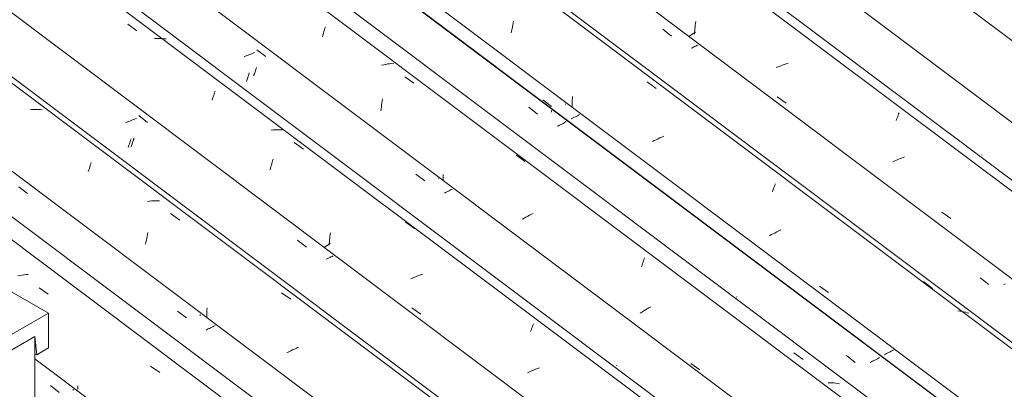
# Model space of a CAD drawing. Header units: metres. Extents: x 6.5 to 21.8, y 0.9 to 11.2.
# Tile 48 of 112: x 11.675 to 12.716, y 6.781 to 7.172. Entities that reach past the tile are written whole.
import ezdxf

# ---------------------------------------------------------------- set-up
doc = ezdxf.new("R2010")
doc.units = ezdxf.units.M
for name, color, linetype, lineweight in [('A-GLAZ-CWMG', 7, 'Continuous', 5), ('A-ROOF', 7, 'Continuous', 5), ('I-WALL', 7, 'Continuous', 5)]:
    doc.layers.add(name, color=color, linetype=linetype, lineweight=lineweight)

# ---------------------------------------------------------------- blocks, each defined once
blk = doc.blocks.new('FP_257-ISO_02')
at = {"layer": 'A-GLAZ-CWMG', "color": 9, "true_color": 0xc0c0c0}
for p, q in [((11.7076, 6.7846), (11.7168, 6.7774)), ((11.7316, 6.7795), (11.7316, 6.7807))]:
    blk.add_line(p, q, dxfattribs=at)
blk = doc.blocks.new('FP_258-ISO_02')
at = {"layer": 'A-GLAZ-CWMG'}
blk.add_line((12.2783, 6.4797), (10.865, 7.5405), dxfattribs=at)
at = {"layer": 'A-GLAZ-CWMG', "color": 9, "true_color": 0xc0c0c0}
for p, q in [((11.6752, 6.9011), (11.6731, 6.9007)), ((11.6774, 6.9015), (11.6752, 6.9011)), ((11.6795, 6.9018), (11.6774, 6.9015)), ((11.6817, 6.9021), (11.6795, 6.9018)), ((11.6838, 6.9023), (11.6817, 6.9021)), ((11.6955, 6.8881), (11.7052, 6.8813)), ((11.8134, 6.8053), (11.8231, 6.7985)), ((11.7365, 6.7824), (11.7365, 6.7843)), ((11.7365, 6.7805), (11.7365, 6.7824))]:
    blk.add_line(p, q, dxfattribs=at)
blk = doc.blocks.new('FP_259-ISO_02')
at = {"layer": 'A-GLAZ-CWMG', "color": 9, "true_color": 0xc0c0c0}
for p, q in [((11.6739, 6.995), (11.6831, 6.9878)), ((11.8419, 6.8634), (11.8512, 6.8562)), ((11.8659, 6.8584), (11.8659, 6.8599)), ((11.8732, 6.8439), (11.872, 6.8433)), ((11.8744, 6.8445), (11.8732, 6.8439)), ((11.8757, 6.8451), (11.8744, 6.8445)), ((11.8769, 6.8457), (11.8757, 6.8451)), ((11.878, 6.8463), (11.8769, 6.8457)), ((11.8792, 6.8469), (11.878, 6.8463)), ((11.8803, 6.8475), (11.8792, 6.8469)), ((11.8815, 6.8482), (11.8803, 6.8475))]:
    blk.add_line(p, q, dxfattribs=at)
blk = doc.blocks.new('FP_260-ISO_02')
at = {"layer": 'A-GLAZ-CWMG'}
blk.add_line((12.4088, 6.5541), (10.9944, 7.6157), dxfattribs=at)
at = {"layer": 'A-GLAZ-CWMG', "color": 9, "true_color": 0xc0c0c0}
for p, q in [((11.6885, 7.0767), (11.6864, 7.0766)), ((11.6906, 7.0768), (11.6885, 7.0767)), ((11.6927, 7.0768), (11.6906, 7.0768)), ((11.6948, 7.0767), (11.6927, 7.0768)), ((11.6968, 7.0766), (11.6948, 7.0767)), ((11.6988, 7.0764), (11.6968, 7.0766)), ((11.7496, 7.0176), (11.7502, 7.0191)), ((11.7502, 7.0191), (11.7507, 7.0206)), ((11.7475, 7.011), (11.748, 7.0127)), ((11.748, 7.0127), (11.7486, 7.0144)), ((11.7486, 7.0144), (11.7491, 7.016)), ((11.7491, 7.016), (11.7496, 7.0176)), ((11.8122, 6.9797), (11.8101, 6.9795)), ((11.8144, 6.9799), (11.8122, 6.9797)), ((11.8165, 6.98), (11.8144, 6.9799)), ((11.8186, 6.9801), (11.8165, 6.98)), ((11.8207, 6.9801), (11.8186, 6.9801)), ((11.8227, 6.98), (11.8207, 6.9801)), ((11.8345, 6.9665), (11.8442, 6.9596)), ((11.8101, 6.9444), (11.8106, 6.9464)), ((11.8081, 6.9341), (11.8085, 6.9362)), ((11.8085, 6.9362), (11.8089, 6.9383)), ((11.8089, 6.9383), (11.8093, 6.9404)), ((11.8093, 6.9404), (11.8097, 6.9424)), ((11.8097, 6.9424), (11.8101, 6.9444)), ((11.9519, 6.8828), (11.9616, 6.8759)), ((11.8729, 6.8607), (11.873, 6.8628)), ((11.873, 6.8649), (11.8732, 6.867)), ((11.873, 6.8628), (11.873, 6.8649)), ((11.8729, 6.8585), (11.8729, 6.8607)), ((11.8729, 6.8564), (11.8729, 6.8585)), ((11.9596, 6.8204), (11.9576, 6.8194)), ((11.9616, 6.8214), (11.9596, 6.8204)), ((11.9635, 6.8224), (11.9616, 6.8214)), ((11.9656, 6.8233), (11.9635, 6.8224)), ((11.9676, 6.8243), (11.9656, 6.8233)), ((11.9696, 6.8252), (11.9676, 6.8243))]:
    blk.add_line(p, q, dxfattribs=at)
blk = doc.blocks.new('FP_261-ISO_02')
at = {"layer": 'A-GLAZ-CWMG', "color": 9, "true_color": 0xc0c0c0}
for p, q in [((11.7932, 7.0383), (11.7936, 7.0393)), ((11.7936, 7.0393), (11.794, 7.0404)), ((11.794, 7.0404), (11.7943, 7.0415)), ((11.7943, 7.0415), (11.7947, 7.0426)), ((11.7947, 7.0426), (11.7951, 7.0438)), ((11.7951, 7.0438), (11.7955, 7.045)), ((11.7955, 7.045), (11.7958, 7.0462)), ((11.7928, 7.0373), (11.7932, 7.0383))]:
    blk.add_line(p, q, dxfattribs=at)
blk = doc.blocks.new('FP_262-ISO_02')
at = {"layer": 'A-GLAZ-CWMG'}
blk.add_line((12.5383, 6.6287), (11.1238, 7.6904), dxfattribs=at)
at = {"layer": 'A-GLAZ-CWMG', "color": 9, "true_color": 0xc0c0c0}
for p, q in [((11.7893, 7.1668), (11.799, 7.1599)), ((11.8195, 7.1519), (11.8174, 7.1519)), ((11.8216, 7.1519), (11.8195, 7.1519)), ((11.8237, 7.1518), (11.8216, 7.1519)), ((11.8257, 7.1517), (11.8237, 7.1518)), ((11.8277, 7.1515), (11.8257, 7.1517)), ((11.8297, 7.1513), (11.8277, 7.1515)), ((11.8795, 7.0899), (11.8801, 7.0915)), ((11.8801, 7.0915), (11.8806, 7.093)), ((11.8806, 7.093), (11.8811, 7.0945)), ((11.8811, 7.0945), (11.8817, 7.096)), ((11.8784, 7.0866), (11.879, 7.0883)), ((11.879, 7.0883), (11.8795, 7.0899)), ((11.9431, 7.055), (11.941, 7.0548)), ((11.9452, 7.0551), (11.9431, 7.055)), ((11.9473, 7.0552), (11.9452, 7.0551)), ((11.9494, 7.0552), (11.9473, 7.0552)), ((11.9515, 7.0551), (11.9494, 7.0552)), ((11.9536, 7.055), (11.9515, 7.0551)), ((11.9653, 7.0417), (11.975, 7.0348)), ((12.0826, 6.9578), (12.0923, 6.9509)), ((12.2153, 6.8418), (12.2158, 6.8433)), ((12.2158, 6.8433), (12.2163, 6.8448)), ((12.2163, 6.8448), (12.2169, 6.8462)), ((12.2169, 6.8462), (12.2174, 6.8475)), ((12.2174, 6.8475), (12.2179, 6.8489)), ((12.2179, 6.8489), (12.2184, 6.8501))]:
    blk.add_line(p, q, dxfattribs=at)
blk = doc.blocks.new('FP_263-ISO_02')
at = {"layer": 'A-GLAZ-CWMG', "color": 9, "true_color": 0xc0c0c0}
for p, q in [((11.9224, 7.1123), (11.9227, 7.1133)), ((11.9227, 7.1133), (11.9231, 7.1144)), ((11.9231, 7.1144), (11.9235, 7.1155)), ((11.9235, 7.1155), (11.9239, 7.1166)), ((11.9239, 7.1166), (11.9242, 7.1177)), ((11.9242, 7.1177), (11.9246, 7.1188)), ((11.9246, 7.1188), (11.925, 7.12)), ((11.925, 7.12), (11.9254, 7.1212)), ((12.306, 6.8057), (12.306, 6.8058))]:
    blk.add_line(p, q, dxfattribs=at)
blk = doc.blocks.new('FP_264-ISO_02')
at = {"layer": 'A-GLAZ-CWMG'}
blk.add_line((12.6508, 6.6919), (11.2349, 7.7546), dxfattribs=at)
blk = doc.blocks.new('FP_265-ISO_02')
at = {"layer": 'A-GLAZ-CWMG', "color": 9, "true_color": 0xc0c0c0}
for p, q in [((12.2134, 7.079), (12.2226, 7.0718)), ((12.2373, 7.0739), (12.2373, 7.0755)), ((12.2447, 7.0595), (12.2434, 7.0589)), ((12.2459, 7.0601), (12.2447, 7.0595)), ((12.2471, 7.0607), (12.2459, 7.0601)), ((12.2483, 7.0613), (12.2471, 7.0607)), ((12.2495, 7.0619), (12.2483, 7.0613)), ((12.2507, 7.0625), (12.2495, 7.0619)), ((12.2518, 7.0631), (12.2507, 7.0625)), ((12.2529, 7.0638), (12.2518, 7.0631)), ((12.5492, 6.8163), (12.5584, 6.8091)), ((12.5756, 6.8098), (12.5742, 6.8092)), ((12.5769, 6.8105), (12.5756, 6.8098)), ((12.5781, 6.8111), (12.5769, 6.8105)), ((12.5794, 6.8117), (12.5781, 6.8111)), ((12.5806, 6.8124), (12.5794, 6.8117)), ((12.5819, 6.813), (12.5806, 6.8124)), ((12.5831, 6.8136), (12.5819, 6.813)), ((12.5842, 6.8143), (12.5831, 6.8136))]:
    blk.add_line(p, q, dxfattribs=at)
blk = doc.blocks.new('Rectangular Mullion - Telha Fibrocimento - Ondulada-1909027-ISO_02')
at = {"layer": 'A-GLAZ-CWMG'}
for p, q in [((12.711, 6.722), (11.2916, 7.7873)), ((12.7132, 6.7207), (11.2919, 7.7875)), ((12.3395, 6.5064), (10.9193, 7.5724)), ((12.205, 6.4273), (11.6911, 6.813))]:
    blk.add_line(p, q, dxfattribs=at)
for name in ['FP_264-ISO_02', 'FP_265-ISO_02', 'FP_262-ISO_02', 'FP_263-ISO_02', 'FP_260-ISO_02', 'FP_261-ISO_02', 'FP_258-ISO_02', 'FP_259-ISO_02', 'FP_257-ISO_02']:
    blk.add_blockref(name, (0, 0), dxfattribs=at)
blk = doc.blocks.new('FP_274-ISO_02')
at = {"layer": 'A-GLAZ-CWMG'}
blk.add_line((12.4059, 6.5497), (10.9894, 7.6129), dxfattribs=at)
blk = doc.blocks.new('FP_275-ISO_02')
at = {"layer": 'A-GLAZ-CWMG', "color": 9, "true_color": 0xc0c0c0}
for p, q in [((11.801, 7.0702), (11.8102, 7.0629)), ((11.7887, 7.0634), (11.7872, 7.0628)), ((11.7901, 7.0639), (11.7887, 7.0634)), ((11.7915, 7.0644), (11.7901, 7.0639)), ((11.793, 7.065), (11.7915, 7.0644)), ((11.7943, 7.0656), (11.793, 7.065)), ((11.7957, 7.0661), (11.7943, 7.0656)), ((11.7971, 7.0667), (11.7957, 7.0661)), ((11.7984, 7.0673), (11.7971, 7.0667)), ((11.7901, 7.0377), (11.7905, 7.0389)), ((11.7905, 7.0389), (11.791, 7.0402)), ((11.791, 7.0402), (11.7914, 7.0415)), ((11.7914, 7.0415), (11.7919, 7.0428)), ((11.7919, 7.0428), (11.7923, 7.0442)), ((11.7923, 7.0442), (11.7927, 7.0456)), ((11.7897, 7.0365), (11.7901, 7.0377)), ((11.9689, 6.9384), (11.9781, 6.9311)), ((12.0002, 6.9188), (11.9989, 6.9182)), ((12.0015, 6.9194), (12.0002, 6.9188)), ((12.0028, 6.9201), (12.0015, 6.9194)), ((12.0041, 6.9207), (12.0028, 6.9201)), ((12.0053, 6.9213), (12.0041, 6.9207)), ((12.0065, 6.922), (12.0053, 6.9213))]:
    blk.add_line(p, q, dxfattribs=at)
blk = doc.blocks.new('FP_276-ISO_02')
at = {"layer": 'A-GLAZ-CWMG'}
blk.add_line((12.5303, 6.623), (11.1149, 7.6853), dxfattribs=at)
at = {"layer": 'A-GLAZ-CWMG', "color": 9, "true_color": 0xc0c0c0}
for p, q in [((11.9411, 7.0178), (11.9415, 7.0194)), ((11.9415, 7.0194), (11.942, 7.021)), ((11.942, 7.021), (11.9424, 7.0225)), ((11.9424, 7.0225), (11.9429, 7.0241)), ((11.9398, 7.0128), (11.9402, 7.0145)), ((11.9402, 7.0145), (11.9406, 7.0162)), ((11.9406, 7.0162), (11.9411, 7.0178)), ((12.0032, 6.9444), (12.0035, 6.9463)), ((12.0033, 6.9351), (12.0016, 6.934)), ((12.0022, 6.9331), (12.0023, 6.935)), ((12.0023, 6.935), (12.0024, 6.9369)), ((12.0024, 6.9369), (12.0026, 6.9388)), ((12.0026, 6.9388), (12.0028, 6.9407)), ((12.0028, 6.9407), (12.003, 6.9426)), ((12.003, 6.9426), (12.0032, 6.9444)), ((11.9984, 6.9318), (11.9968, 6.9307)), ((12, 6.9329), (11.9984, 6.9318)), ((12.0016, 6.934), (12, 6.9329)), ((12.0907, 6.8986), (12.0886, 6.8977)), ((12.0928, 6.8994), (12.0907, 6.8986)), ((12.0949, 6.9002), (12.0928, 6.8994)), ((12.097, 6.901), (12.0949, 6.9002)), ((12.0991, 6.9017), (12.097, 6.901)), ((12.1012, 6.9024), (12.0991, 6.9017)), ((12.0897, 6.8668), (12.0992, 6.8601)), ((12.2141, 6.7992), (12.2121, 6.7982)), ((12.2162, 6.8001), (12.2141, 6.7992)), ((12.2182, 6.801), (12.2162, 6.8001)), ((12.2203, 6.8019), (12.2182, 6.801)), ((12.2224, 6.8027), (12.2203, 6.8019)), ((12.2245, 6.8035), (12.2224, 6.8027))]:
    blk.add_line(p, q, dxfattribs=at)
blk = doc.blocks.new('FP_277-ISO_02')
at = {"layer": 'A-GLAZ-CWMG', "color": 9, "true_color": 0xc0c0c0}
for p, q in [((11.9136, 7.133), (11.9122, 7.1325)), ((11.9151, 7.1336), (11.9136, 7.133)), ((11.9165, 7.1341), (11.9151, 7.1336)), ((11.9179, 7.1347), (11.9165, 7.1341)), ((11.9193, 7.1352), (11.9179, 7.1347)), ((11.9207, 7.1358), (11.9193, 7.1352)), ((11.922, 7.1364), (11.9207, 7.1358)), ((11.9234, 7.137), (11.922, 7.1364)), ((11.9259, 7.1399), (11.9352, 7.1326)), ((11.9162, 7.1106), (11.9166, 7.1118)), ((11.9166, 7.1118), (11.917, 7.1129)), ((11.917, 7.1129), (11.9173, 7.1141)), ((11.9173, 7.1141), (11.9177, 7.1153)), ((11.9147, 7.1064), (11.9151, 7.1074)), ((11.9151, 7.1074), (11.9155, 7.1085)), ((11.9155, 7.1085), (11.9158, 7.1095)), ((11.9158, 7.1095), (11.9162, 7.1106)), ((12.094, 7.0083), (12.1033, 7.0011)), ((12.1179, 7.0032), (12.1179, 7.0035)), ((12.1253, 6.9888), (12.1241, 6.9882)), ((12.1266, 6.9894), (12.1253, 6.9888)), ((12.1278, 6.99), (12.1266, 6.9894)), ((12.129, 6.9906), (12.1278, 6.99)), ((12.1302, 6.9912), (12.129, 6.9906)), ((12.1314, 6.9919), (12.1302, 6.9912)), ((12.1325, 6.9925), (12.1314, 6.9919))]:
    blk.add_line(p, q, dxfattribs=at)
blk = doc.blocks.new('FP_278-ISO_02')
at = {"layer": 'A-GLAZ-CWMG'}
blk.add_line((12.6643, 6.7026), (11.251, 7.7634), dxfattribs=at)
at = {"layer": 'A-GLAZ-CWMG', "color": 9, "true_color": 0xc0c0c0}
for p, q in [((11.9977, 7.1625), (11.9982, 7.1642)), ((11.9951, 7.1535), (11.9956, 7.1554)), ((11.9956, 7.1554), (11.9961, 7.1572)), ((11.9961, 7.1572), (11.9967, 7.159)), ((11.9967, 7.159), (11.9972, 7.1608)), ((11.9972, 7.1608), (11.9977, 7.1625)), ((12.0599, 7.124), (12.0577, 7.1236)), ((12.062, 7.1244), (12.0599, 7.124)), ((12.0642, 7.1248), (12.062, 7.1244)), ((12.0663, 7.1251), (12.0642, 7.1248)), ((12.0685, 7.1253), (12.0663, 7.1251)), ((12.0706, 7.1255), (12.0685, 7.1253)), ((12.0822, 7.1113), (12.0919, 7.1045)), ((12.0574, 7.0794), (12.0577, 7.0816)), ((12.0577, 7.0816), (12.058, 7.0837)), ((12.058, 7.0837), (12.0584, 7.0859)), ((12.0584, 7.0859), (12.0587, 7.088)), ((12.0568, 7.0751), (12.0571, 7.0773)), ((12.0571, 7.0773), (12.0574, 7.0794)), ((12.1999, 7.0284), (12.2096, 7.0215)), ((12.1228, 7.0056), (12.1228, 7.0078)), ((12.1228, 7.0035), (12.1228, 7.0056)), ((12.1229, 7.0014), (12.1228, 7.0035)), ((12.2161, 6.9658), (12.2141, 6.9648)), ((12.218, 6.9668), (12.2161, 6.9658)), ((12.2084, 6.9616), (12.2066, 6.9605)), ((12.2103, 6.9627), (12.2084, 6.9616)), ((12.2122, 6.9637), (12.2103, 6.9627)), ((12.2141, 6.9648), (12.2122, 6.9637)), ((12.3337, 6.9136), (12.3342, 6.9152)), ((12.3342, 6.9152), (12.3347, 6.9168)), ((12.3347, 6.9168), (12.3353, 6.9183)), ((12.3353, 6.9183), (12.3358, 6.9199)), ((12.3326, 6.9102), (12.3331, 6.9119)), ((12.3331, 6.9119), (12.3337, 6.9136)), ((12.333, 6.8624), (12.3312, 6.8613)), ((12.3348, 6.8636), (12.333, 6.8624)), ((12.3366, 6.8646), (12.3348, 6.8636)), ((12.3385, 6.8657), (12.3366, 6.8646)), ((12.3404, 6.8668), (12.3385, 6.8657)), ((12.3423, 6.8678), (12.3404, 6.8668)), ((12.4936, 6.8192), (12.5033, 6.8123)), ((12.3848, 6.8079), (12.3943, 6.8013)), ((12.5459, 6.792), (12.5458, 6.7922)), ((12.5459, 6.7919), (12.5459, 6.792)), ((12.5459, 6.7916), (12.5459, 6.7919)), ((12.5319, 6.7876), (12.5299, 6.7877)), ((12.534, 6.7875), (12.5319, 6.7876)), ((12.536, 6.7874), (12.534, 6.7875)), ((12.5381, 6.7872), (12.536, 6.7874)), ((12.54, 6.7869), (12.5381, 6.7872)), ((12.542, 6.7866), (12.54, 6.7869))]:
    blk.add_line(p, q, dxfattribs=at)
blk = doc.blocks.new('FP_279-ISO_02')
at = {"layer": 'A-GLAZ-CWMG', "color": 9, "true_color": 0xc0c0c0}
for p, q in [((12.2282, 7.0869), (12.2375, 7.0797)), ((12.2521, 7.0819), (12.2521, 7.0827)), ((12.2647, 7.0701), (12.2634, 7.0694)), ((12.2659, 7.0707), (12.2647, 7.0701)), ((12.2671, 7.0714), (12.2659, 7.0707)), ((12.2596, 7.0675), (12.2582, 7.0668)), ((12.2609, 7.0681), (12.2596, 7.0675)), ((12.2622, 7.0688), (12.2609, 7.0681)), ((12.2634, 7.0694), (12.2622, 7.0688)), ((12.4328, 6.8783), (12.4327, 6.8784)), ((12.5954, 6.8204), (12.5942, 6.8198)), ((12.5966, 6.8211), (12.5954, 6.8204)), ((12.5978, 6.8217), (12.5966, 6.8211)), ((12.5989, 6.8223), (12.5978, 6.8217)), ((12.5905, 6.8179), (12.5892, 6.8173)), ((12.5917, 6.8186), (12.5905, 6.8179)), ((12.593, 6.8192), (12.5917, 6.8186)), ((12.5942, 6.8198), (12.593, 6.8192))]:
    blk.add_line(p, q, dxfattribs=at)
blk = doc.blocks.new('FP_280-ISO_02')
at = {"layer": 'A-GLAZ-CWMG'}
blk.add_line((12.7949, 6.777), (11.3805, 7.8386), dxfattribs=at)
at = {"layer": 'A-GLAZ-CWMG', "color": 9, "true_color": 0xc0c0c0}
for p, q in [((12.1956, 7.1619), (12.196, 7.164)), ((12.196, 7.164), (12.1964, 7.166)), ((12.1964, 7.166), (12.1968, 7.168)), ((12.1968, 7.168), (12.1973, 7.17)), ((12.1948, 7.1577), (12.1952, 7.1598)), ((12.1952, 7.1598), (12.1956, 7.1619)), ((12.3384, 7.1058), (12.3481, 7.0989)), ((12.2592, 7.0814), (12.2593, 7.0837)), ((12.2592, 7.0791), (12.2592, 7.0814)), ((12.2593, 7.086), (12.2595, 7.0882)), ((12.2593, 7.0837), (12.2593, 7.086)), ((12.2595, 7.0882), (12.2596, 7.0905)), ((12.2602, 7.0791), (12.2597, 7.0788)), ((12.346, 7.0437), (12.344, 7.0427)), ((12.348, 7.0447), (12.346, 7.0437)), ((12.35, 7.0457), (12.348, 7.0447)), ((12.352, 7.0466), (12.35, 7.0457)), ((12.354, 7.0475), (12.352, 7.0466)), ((12.3561, 7.0484), (12.354, 7.0475)), ((12.4736, 6.9967), (12.4741, 6.998)), ((12.4709, 6.9896), (12.4715, 6.9911)), ((12.4715, 6.9911), (12.472, 6.9926)), ((12.472, 6.9926), (12.4725, 6.994)), ((12.4725, 6.994), (12.4731, 6.9954)), ((12.4731, 6.9954), (12.4736, 6.9967)), ((12.4718, 6.9453), (12.4699, 6.9443)), ((12.4738, 6.9463), (12.4718, 6.9453)), ((12.4757, 6.9473), (12.4738, 6.9463)), ((12.4777, 6.9483), (12.4757, 6.9473)), ((12.4797, 6.9493), (12.4777, 6.9483)), ((12.4699, 6.9443), (12.468, 6.9432)), ((12.6308, 6.8946), (12.6404, 6.8875)), ((12.5208, 6.8897), (12.5303, 6.883)), ((12.6692, 6.8635), (12.6672, 6.8638)), ((12.6712, 6.8631), (12.6692, 6.8635)), ((12.6731, 6.8627), (12.6712, 6.8631)), ((12.675, 6.8622), (12.6731, 6.8627)), ((12.6769, 6.8617), (12.675, 6.8622)), ((12.6787, 6.8611), (12.6769, 6.8617))]:
    blk.add_line(p, q, dxfattribs=at)
blk = doc.blocks.new('FP_281-ISO_02')
at = {"layer": 'A-GLAZ-CWMG', "color": 9, "true_color": 0xc0c0c0}
for q in [(12.5629, 6.9537), (12.5629, 6.9536)]:
    blk.add_line((12.5629, 6.9536), q, dxfattribs=at)
blk = doc.blocks.new('FP_282-ISO_02')
at = {"layer": 'A-GLAZ-CWMG'}
blk.add_line((12.9243, 6.8516), (11.5098, 7.9133), dxfattribs=at)
at = {"layer": 'A-GLAZ-CWMG', "color": 9, "true_color": 0xc0c0c0}
for p, q in [((12.6034, 7.0692), (12.6039, 7.0706)), ((12.6039, 7.0706), (12.6044, 7.0719)), ((12.6044, 7.0719), (12.6049, 7.0731)), ((12.6017, 7.0649), (12.6023, 7.0664)), ((12.6023, 7.0664), (12.6028, 7.0679)), ((12.6028, 7.0679), (12.6034, 7.0692))]:
    blk.add_line(p, q, dxfattribs=at)
blk = doc.blocks.new('FP_283-ISO_02')
at = {"layer": 'A-GLAZ-CWMG', "color": 9, "true_color": 0xc0c0c0}
for p, q in [((12.6923, 7.0285), (12.6923, 7.0286)), ((12.6923, 7.0284), (12.6923, 7.0285))]:
    blk.add_line(p, q, dxfattribs=at)
blk = doc.blocks.new('FP_284-ISO_02')
at = {"layer": 'A-GLAZ-CWMG'}
blk.add_line((13.0369, 6.9148), (11.621, 7.9775), dxfattribs=at)
blk = doc.blocks.new('Rectangular Mullion - Telha Fibrocimento - Ondulada-V269-ISO_02')
at = {"layer": 'A-GLAZ-CWMG'}
for p, q in [((12.7255, 6.7293), (11.3053, 7.7952)), ((12.591, 6.6502), (11.1698, 7.717)), ((12.4653, 6.5793), (11.0453, 7.6451)), ((12.3149, 6.4767), (10.883, 7.5514))]:
    blk.add_line(p, q, dxfattribs=at)
for name in ['FP_284-ISO_02', 'FP_282-ISO_02', 'FP_283-ISO_02', 'FP_280-ISO_02', 'FP_281-ISO_02', 'FP_278-ISO_02', 'FP_279-ISO_02', 'FP_276-ISO_02', 'FP_277-ISO_02', 'FP_274-ISO_02', 'FP_275-ISO_02']:
    blk.add_blockref(name, (0, 0), dxfattribs=at)
blk = doc.blocks.new('FP_293-ISO_02')
at = {"layer": 'A-GLAZ-CWMG'}
blk.add_line((12.792, 6.7726), (11.3755, 7.8358), dxfattribs=at)
blk = doc.blocks.new('FP_294-ISO_02')
at = {"layer": 'A-GLAZ-CWMG', "color": 9, "true_color": 0xc0c0c0}
for p, q in [((12.355, 7.1615), (12.3642, 7.1543)), ((12.3887, 7.1432), (12.3875, 7.1426)), ((12.3899, 7.1438), (12.3887, 7.1432)), ((12.3911, 7.1445), (12.3899, 7.1438)), ((12.3923, 7.1451), (12.3911, 7.1445)), ((12.3863, 7.142), (12.385, 7.1414)), ((12.3875, 7.1426), (12.3863, 7.142)), ((12.6906, 6.8987), (12.6998, 6.8915)), ((12.717, 6.8922), (12.7157, 6.8916))]:
    blk.add_line(p, q, dxfattribs=at)
blk = doc.blocks.new('FP_295-ISO_02')
at = {"layer": 'A-GLAZ-CWMG'}
blk.add_line((12.9164, 6.8459), (11.501, 7.9082), dxfattribs=at)
at = {"layer": 'A-GLAZ-CWMG', "color": 9, "true_color": 0xc0c0c0}
for p, q in [((12.389, 7.1622), (12.3892, 7.1641)), ((12.3892, 7.1641), (12.3894, 7.166)), ((12.3894, 7.166), (12.3897, 7.1679)), ((12.3897, 7.1679), (12.3899, 7.1697)), ((12.3843, 7.155), (12.3826, 7.1538)), ((12.3861, 7.1562), (12.3843, 7.155)), ((12.3879, 7.1574), (12.3861, 7.1562)), ((12.3897, 7.1585), (12.3879, 7.1574)), ((12.3885, 7.1565), (12.3887, 7.1584)), ((12.3887, 7.1584), (12.3888, 7.1603)), ((12.3888, 7.1603), (12.389, 7.1622)), ((12.4792, 7.1226), (12.4771, 7.1218)), ((12.4813, 7.1234), (12.4792, 7.1226)), ((12.4834, 7.1242), (12.4813, 7.1234)), ((12.4855, 7.1249), (12.4834, 7.1242)), ((12.4877, 7.1256), (12.4855, 7.1249)), ((12.4771, 7.1218), (12.475, 7.1209)), ((12.4759, 7.09), (12.4855, 7.0833)), ((12.6003, 7.0222), (12.5983, 7.0212)), ((12.6023, 7.0231), (12.6003, 7.0222)), ((12.6044, 7.024), (12.6023, 7.0231)), ((12.6065, 7.0249), (12.6044, 7.024)), ((12.6085, 7.0257), (12.6065, 7.0249)), ((12.6106, 7.0265), (12.6085, 7.0257)), ((12.65, 6.9679), (12.6596, 6.9612))]:
    blk.add_line(p, q, dxfattribs=at)
blk = doc.blocks.new('Rectangular Mullion - Telha Fibrocimento - Ondulada-V289-ISO_02')
at = {"layer": 'A-GLAZ-CWMG'}
for p, q in [((12.9771, 6.8731), (11.5558, 7.9399)), ((12.8513, 6.8022), (11.4313, 7.868))]:
    blk.add_line(p, q, dxfattribs=at)
for name in ['FP_295-ISO_02', 'FP_293-ISO_02', 'FP_294-ISO_02']:
    blk.add_blockref(name, (0, 0), dxfattribs=at)
blk = doc.blocks.new('RUFO_1_ - RUFO_1_-1923193-ISO_02')
at = {"layer": 'A-ROOF'}
for p, q in [((10.4714, 7.5736), (11.7053, 6.8612)), ((11.7053, 6.8612), (11.5674, 6.7816)), ((11.7053, 6.8244), (11.7053, 6.8612)), ((11.5815, 6.7734), (11.6911, 6.8367)), ((11.6911, 6.8367), (11.693, 6.8173)), ((11.693, 6.8173), (11.7053, 6.8244)), ((11.6911, 6.8184), (11.693, 6.8173))]:
    blk.add_line(p, q, dxfattribs=at)

msp = doc.modelspace()

# ---------------------------------------------------------------- linework, layer by layer
at = {"layer": 'I-WALL'}
for p, q in [((11.5815, 6.7734), (11.6911, 6.8367)), ((11.6911, 6.8367), (11.6911, 6.5453))]:
    msp.add_line(p, q, dxfattribs=at)

# ---------------------------------------------------------------- block references
at = {"layer": 'A-GLAZ-CWMG'}
for name in ['Rectangular Mullion - Telha Fibrocimento - Ondulada-V289-ISO_02', 'Rectangular Mullion - Telha Fibrocimento - Ondulada-V269-ISO_02', 'Rectangular Mullion - Telha Fibrocimento - Ondulada-1909027-ISO_02']:
    msp.add_blockref(name, (0, 0), dxfattribs=at)
at = {"layer": 'A-ROOF'}
msp.add_blockref('RUFO_1_ - RUFO_1_-1923193-ISO_02', (0, 0), dxfattribs=at)

doc.saveas('drawing.dxf')
